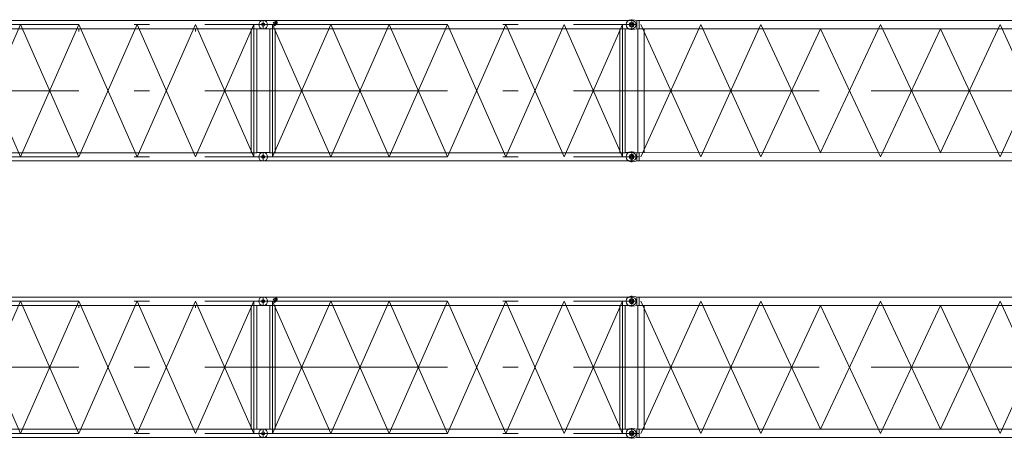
# Model space of a CAD drawing. Extents: x 8365 to 131642, y 1960 to 79602.
# Tile 63 of 121: x 70356 to 86387, y 13815 to 20625. Entities that reach past the tile are written whole.
import ezdxf

# ---------------------------------------------------------------- set-up
doc = ezdxf.new("R2010")
doc.units = 0
doc.header["$LTSCALE"] = 100
doc.header["$MEASUREMENT"] = 0
doc.linetypes.add('CENTER', pattern=[50.5, 30, -9, 2.5, -9])
doc.layers.add('11', color=7, linetype='Continuous')

# ---------------------------------------------------------------- blocks, each defined once
blk = doc.blocks.new('*G3')
at = {"layer": '11', "color": 7, "linetype": 'Continuous', "lineweight": 9}
for p, q in [((80410, 16045), (80240, 16045)), ((80330, 16125), (80310, 16125)), ((80310, 16125), (80330, 16125)), ((80320, 16125), (80320, 15965)), ((80330, 16125), (80422, 16111)), ((80404, 16114), (80404, 16045)), ((80404, 15976), (80404, 16045)), ((80422, 16111), (80430, 16111)), ((80430, 16111), (80442, 16111)), ((80442, 16111), (80442, 16045)), ((80442, 16111), (92219, 16111)), ((80442, 15978), (80442, 16045)), ((80534, 16034), (80534, 16034)), ((92410, 16045), (92091, 16045)), ((92210, 16111), (92199, 16111)), ((92199, 16111), (92199, 16045)), ((92199, 15978), (92199, 16045)), ((92219, 16111), (92210, 16111)), ((92310, 16125), (92219, 16111)), ((92237, 16114), (92237, 16045)), ((92237, 15976), (92237, 16045)), ((92330, 16125), (92310, 16125)), ((92320, 16125), (92320, 15965)), ((80310, 15965), (80330, 15965)), ((80330, 15965), (80310, 15965)), ((80422, 15978), (80330, 15965)), ((80420, 15978), (80420, 13961)), ((80430, 15978), (80422, 15978)), ((80442, 15978), (80430, 15978)), ((80442, 15978), (92199, 15978)), ((80521, 15978), (80521, 13961)), ((92120, 15978), (92120, 13961)), ((92199, 15978), (92210, 15978)), ((92210, 15978), (92219, 15978)), ((92219, 15978), (92310, 15965)), ((92221, 15978), (92221, 13961)), ((92310, 15965), (92330, 15965)), ((80420, 13961), (80420, 14566)), ((80521, 13961), (80521, 14566)), ((92120, 13961), (92120, 14566)), ((92221, 13961), (92221, 14566)), ((80310, 13975), (80330, 13975)), ((80330, 13975), (80310, 13975)), ((80320, 13815), (80320, 13975)), ((80422, 13961), (80330, 13975)), ((80404, 13964), (80404, 13895)), ((80430, 13961), (80422, 13961)), ((80442, 13961), (80430, 13961)), ((92199, 13961), (80442, 13962)), ((80442, 13961), (80442, 13895)), ((92199, 13961), (92210, 13961)), ((92199, 13961), (92199, 13895)), ((92210, 13961), (92219, 13961)), ((92219, 13961), (92310, 13975)), ((92237, 13964), (92237, 13895)), ((92310, 13975), (92330, 13975)), ((92320, 13815), (92320, 13975)), ((80410, 13895), (80242, 13895)), ((80330, 13815), (80310, 13815)), ((80310, 13815), (80330, 13815)), ((80330, 13815), (80422, 13828)), ((80404, 13826), (80404, 13895)), ((92199, 13828), (80404, 13829)), ((80422, 13828), (80430, 13828)), ((80430, 13828), (80442, 13828)), ((80442, 13828), (80442, 13895)), ((92410, 13895), (92091, 13895)), ((92199, 13828), (92199, 13895)), ((92210, 13828), (92199, 13828)), ((92219, 13828), (92210, 13828)), ((92310, 13815), (92219, 13828)), ((92237, 13826), (92237, 13895)), ((92330, 13815), (92310, 13815))]:
    blk.add_line(p, q, dxfattribs=at)
at = {"layer": '11', "color": 7, "linetype": 'CENTER', "lineweight": 9}
for p, q in [((81445, 16045), (80470, 13895)), ((81445, 13895), (80470, 16045)), ((82420, 13895), (81445, 16045)), ((82420, 16045), (81445, 13895)), ((83395, 13962), (82420, 16045)), ((84370, 16045), (83395, 13962)), ((85345, 13962), (84370, 16045)), ((86320, 16045), (85345, 13962)), ((87295, 16045), (86320, 13895)), ((87295, 13895), (86320, 16045)), ((88270, 13895), (87295, 16045)), ((88270, 16045), (87295, 13895)), ((89245, 16045), (88270, 13895)), ((89245, 13895), (88270, 16045)), ((90220, 13895), (89245, 16045)), ((90220, 16045), (89245, 13895)), ((91195, 16045), (90220, 13895)), ((91195, 13895), (90220, 16045)), ((92170, 13895), (91195, 16045)), ((92170, 16045), (91195, 13895)), ((83395, 15978), (82420, 13895)), ((84370, 13895), (83395, 15978)), ((85345, 15978), (84370, 13895)), ((86320, 13895), (85345, 15978)), ((92320, 14970), (80320, 14970)), ((80320, 14970), (92320, 14970))]:
    blk.add_line(p, q, dxfattribs=at)
at = {"layer": '11', "color": 7, "linetype": 'Continuous', "lineweight": 9}
for centre in [(80320, 16045), (80320, 13895)]:
    blk.add_circle(centre, 40, dxfattribs=at)
for centre, radius, start, end in [((80310, 16045), 80, 90, 180), ((80310, 16045), 80, 180, -90), ((84658, 16045), 66, 82.9175, 90.0286), ((92330, 16045), 80, 0, 90), ((92330, 16045), 80, -90, 0), ((80310, 13895), 80, 90, 180), ((92330, 13895), 80, 0, 90), ((80310, 13895), 80, 180, -90), ((83867, 13896), 66.8, -97.0381, -90.0031), ((92330, 13895), 80, -90, 0)]:
    blk.add_arc(centre, radius, start, end, dxfattribs=at)
blk = doc.blocks.new('*G4')
at = {"layer": '11', "color": 7, "linetype": 'Continuous', "lineweight": 9}
for p, q in [((80410, 20545), (80240, 20545)), ((80330, 20625), (80310, 20625)), ((80310, 20625), (80330, 20625)), ((80320, 20625), (80320, 20465)), ((80330, 20625), (80422, 20611)), ((80404, 20614), (80404, 20545)), ((80404, 20476), (80404, 20545)), ((80422, 20611), (80430, 20611)), ((80430, 20611), (80442, 20611)), ((80442, 20611), (80442, 20545)), ((80442, 20611), (92219, 20611)), ((80442, 20478), (80442, 20545)), ((80534, 20534), (80534, 20534)), ((92410, 20545), (92091, 20545)), ((92210, 20611), (92199, 20611)), ((92199, 20611), (92199, 20545)), ((92199, 20478), (92199, 20545)), ((92219, 20611), (92210, 20611)), ((92310, 20625), (92219, 20611)), ((92237, 20614), (92237, 20545)), ((92237, 20476), (92237, 20545)), ((92330, 20625), (92310, 20625)), ((92320, 20625), (92320, 20465)), ((80310, 20465), (80330, 20465)), ((80330, 20465), (80310, 20465)), ((80422, 20478), (80330, 20465)), ((80420, 20478), (80420, 18461)), ((80430, 20478), (80422, 20478)), ((80442, 20478), (80430, 20478)), ((80442, 20478), (92199, 20478)), ((80521, 20478), (80521, 18461)), ((92120, 20478), (92120, 18461)), ((92199, 20478), (92210, 20478)), ((92210, 20478), (92219, 20478)), ((92219, 20478), (92310, 20465)), ((92221, 20478), (92221, 18461)), ((92310, 20465), (92330, 20465)), ((80420, 18461), (80420, 19066)), ((80521, 18461), (80521, 19066)), ((92120, 18461), (92120, 19066)), ((92221, 18461), (92221, 19066)), ((80310, 18475), (80330, 18475)), ((80330, 18475), (80310, 18475)), ((80320, 18315), (80320, 18475)), ((80422, 18461), (80330, 18475)), ((80404, 18464), (80404, 18395)), ((80430, 18461), (80422, 18461)), ((80442, 18461), (80430, 18461)), ((92199, 18461), (80442, 18462)), ((80442, 18461), (80442, 18395)), ((92199, 18461), (92210, 18461)), ((92199, 18461), (92199, 18395)), ((92210, 18461), (92219, 18461)), ((92219, 18461), (92310, 18475)), ((92237, 18464), (92237, 18395)), ((92310, 18475), (92330, 18475)), ((92320, 18315), (92320, 18475)), ((80410, 18395), (80242, 18395)), ((80330, 18315), (80310, 18315)), ((80310, 18315), (80330, 18315)), ((80330, 18315), (80422, 18328)), ((80404, 18326), (80404, 18395)), ((92199, 18328), (80404, 18329)), ((80422, 18328), (80430, 18328)), ((80430, 18328), (80442, 18328)), ((80442, 18328), (80442, 18395)), ((92410, 18395), (92091, 18395)), ((92199, 18328), (92199, 18395)), ((92210, 18328), (92199, 18328)), ((92219, 18328), (92210, 18328)), ((92310, 18315), (92219, 18328)), ((92237, 18326), (92237, 18395)), ((92330, 18315), (92310, 18315))]:
    blk.add_line(p, q, dxfattribs=at)
at = {"layer": '11', "color": 7, "linetype": 'CENTER', "lineweight": 9}
for p, q in [((81445, 20545), (80470, 18395)), ((81445, 18395), (80470, 20545)), ((82420, 18395), (81445, 20545)), ((82420, 20545), (81445, 18395)), ((83395, 18462), (82420, 20545)), ((84370, 20545), (83395, 18462)), ((85345, 18462), (84370, 20545)), ((86320, 20545), (85345, 18462)), ((87295, 20545), (86320, 18395)), ((87295, 18395), (86320, 20545)), ((88270, 18395), (87295, 20545)), ((88270, 20545), (87295, 18395)), ((89245, 20545), (88270, 18395)), ((89245, 18395), (88270, 20545)), ((90220, 18395), (89245, 20545)), ((90220, 20545), (89245, 18395)), ((91195, 20545), (90220, 18395)), ((91195, 18395), (90220, 20545)), ((92170, 18395), (91195, 20545)), ((92170, 20545), (91195, 18395)), ((83395, 20478), (82420, 18395)), ((84370, 18395), (83395, 20478)), ((85345, 20478), (84370, 18395)), ((86320, 18395), (85345, 20478)), ((92320, 19470), (80320, 19470)), ((80320, 19470), (92320, 19470))]:
    blk.add_line(p, q, dxfattribs=at)
at = {"layer": '11', "color": 7, "linetype": 'Continuous', "lineweight": 9}
for centre in [(80320, 20545), (80320, 18395)]:
    blk.add_circle(centre, 40, dxfattribs=at)
for centre, radius, start, end in [((80310, 20545), 80, 90, 180), ((80310, 20545), 80, 180, -90), ((84658, 20545), 66, 82.9175, 90.0286), ((92330, 20545), 80, 0, 90), ((92330, 20545), 80, -90, 0), ((80310, 18395), 80, 90, 180), ((92330, 18395), 80, 0, 90), ((80310, 18395), 80, 180, -90), ((83867, 18396), 66.8, -97.0381, -90.0031), ((92330, 18395), 80, -90, 0)]:
    blk.add_arc(centre, radius, start, end, dxfattribs=at)
blk = doc.blocks.new('*G108')
at = {"layer": '11', "color": 7, "linetype": 'CENTER', "lineweight": 9}
for p, q in [((74393, 16045), (74209, 16045)), ((74248, 16045), (74432, 16045)), ((74320, 15977), (74320, 16112)), ((74320, 15977), (74320, 16112)), ((74320, 16045), (80320, 16045)), ((74403, 16112), (74414, 16112)), ((74472, 16040), (74469, 16050)), ((74470, 16045), (74554, 16075)), ((74470, 13895), (75420, 16045)), ((74470, 13895), (75420, 16045)), ((74470, 16045), (74472, 16040)), ((74470, 16045), (75420, 13895)), ((74470, 16045), (74470, 13895)), ((74523, 16090), (74538, 16048)), ((75420, 16045), (76370, 13895)), ((76370, 16045), (75420, 13895)), ((77320, 16045), (76370, 13895)), ((77320, 13895), (76370, 16045)), ((77320, 16045), (78270, 13895)), ((77320, 16045), (78270, 13895)), ((77320, 13895), (78270, 16045)), ((78270, 13895), (79220, 16045)), ((79220, 13895), (78270, 16045)), ((79220, 16045), (80170, 13895)), ((80170, 16045), (79220, 13895)), ((80170, 16045), (80170, 13895)), ((80238, 16112), (80227, 16112)), ((80249, 16045), (80237, 16045)), ((80320, 15977), (80320, 16112)), ((80320, 15978), (80320, 16111)), ((74409, 15977), (74403, 15977)), ((80232, 15977), (80238, 15977)), ((74320, 14970), (80320, 14970)), ((74320, 14970), (80320, 14970)), ((74320, 13827), (74320, 13962)), ((74320, 13962), (74320, 13827)), ((74409, 13962), (74403, 13962)), ((80238, 13962), (80227, 13962)), ((80320, 13827), (80320, 13962)), ((80320, 13828), (80320, 13961)), ((74393, 13895), (74209, 13895)), ((74320, 13895), (80320, 13895)), ((74403, 13827), (74414, 13827)), ((80393, 13895), (80209, 13895)), ((80232, 13827), (80238, 13827)), ((80249, 13895), (80237, 13895)), ((80320, 13895), (80249, 13895)), ((80432, 13895), (80320, 13895))]:
    blk.add_line(p, q, dxfattribs=at)
at = {"layer": '11', "color": 7, "linetype": 'Continuous', "lineweight": 9}
for p, q in [((74320, 16112), (74315, 16112)), ((74320, 16112), (74325, 16112)), ((74421, 16112), (74320, 16112)), ((74428, 16111), (74421, 16112)), ((74428, 16111), (80213, 16111)), ((74521, 16095), (74482, 16081)), ((74482, 16081), (74482, 16077)), ((74503, 16088), (74506, 16079)), ((74503, 16024), (74542, 16050)), ((74506, 16079), (74541, 16092)), ((74550, 16074), (74547, 16083)), ((80213, 16111), (80220, 16112)), ((80220, 16112), (80320, 16112)), ((80320, 16112), (80315, 16112)), ((80320, 16112), (80325, 16112)), ((74320, 15977), (74315, 15977)), ((74320, 15977), (74325, 15977)), ((74421, 15977), (74320, 15977)), ((74428, 15978), (74421, 15977)), ((74426, 13961), (74426, 15978)), ((74426, 15978), (74515, 15978)), ((80213, 15978), (74428, 15978)), ((74501, 16029), (74503, 16024)), ((74515, 15978), (74515, 13961)), ((75420, 15978), (75342, 15978)), ((75420, 15978), (75498, 15978)), ((77320, 15978), (77242, 15978)), ((77320, 15978), (77398, 15978)), ((79220, 15978), (79142, 15978)), ((79220, 15978), (79298, 15978)), ((79826, 15978), (79776, 15978)), ((80101, 15978), (80051, 15978)), ((80215, 15978), (80126, 15978)), ((80126, 15978), (80126, 13961)), ((80126, 15893), (80126, 15953)), ((80213, 15978), (80220, 15977)), ((80215, 13961), (80215, 15978)), ((80220, 15977), (80320, 15977)), ((80320, 15977), (80315, 15977)), ((80320, 15977), (80325, 15977)), ((80215, 15290), (80215, 15420)), ((80215, 14650), (80215, 14520)), ((74320, 13962), (74315, 13962)), ((74320, 13962), (74325, 13962)), ((74421, 13962), (74320, 13962)), ((74428, 13961), (74421, 13962)), ((74515, 13961), (74426, 13961)), ((74428, 13961), (80213, 13961)), ((74515, 14106), (74515, 13961)), ((74515, 13961), (74548, 13961)), ((74676, 13961), (74664, 13961)), ((76370, 13961), (76292, 13961)), ((76370, 13961), (76448, 13961)), ((76576, 13961), (76564, 13961)), ((78270, 13961), (78192, 13961)), ((78270, 13961), (78348, 13961)), ((78476, 13961), (78464, 13961)), ((80126, 13961), (80092, 13961)), ((80126, 14106), (80126, 13961)), ((80126, 13961), (80215, 13961)), ((80213, 13961), (80220, 13962)), ((80220, 13962), (80320, 13962)), ((80320, 13962), (80315, 13962)), ((80320, 13962), (80325, 13962)), ((74320, 13827), (74315, 13827)), ((74320, 13827), (74325, 13827)), ((74421, 13827), (74320, 13827)), ((74428, 13828), (74421, 13827)), ((80213, 13828), (74428, 13828)), ((80213, 13828), (80220, 13827)), ((80220, 13827), (80320, 13827)), ((80320, 13827), (80315, 13827)), ((80320, 13827), (80325, 13827))]:
    blk.add_line(p, q, dxfattribs=at)
blk.add_lwpolyline([(74482, 16077), (74488, 16075), (74492, 16072), (74497, 16067), (74500, 16063), (74503, 16057), (74505, 16052), (74505, 16046), (74505, 16040), (74504, 16034), (74501, 16029)], dxfattribs=at)
for centre, radius in [((74320, 16045), 25), ((74531, 16067), 10), ((80320, 16045), 25), ((74320, 13895), 25), ((80320, 13895), 25)]:
    blk.add_circle(centre, radius, dxfattribs=at)
for centre, radius, start, end in [((74315, 16045), 67.5, 90, 180), ((74315, 16045), 67.5, 180, -90), ((74528, 16076), 20, 19.9425, 109.9254), ((74531, 16067), 20, -57.199, 19.9122), ((80325, 16045), 67.5, 0, 90), ((80325, 16045), 67.5, 82.4369, 90.0021), ((80325, 16045), 67.5, -90, 0), ((80325, 16045), 67.5, -90, -82.4352), ((74315, 13895), 67.5, 90, 180), ((80325, 13895), 67.5, 0, 90), ((80325, 13895), 67.5, 82.4366, 90.0021), ((74315, 13895), 67.5, 180, -90), ((80325, 13895), 67.5, -90, 0), ((80325, 13895), 67.5, -90, -82.4355)]:
    blk.add_arc(centre, radius, start, end, dxfattribs=at)
blk = doc.blocks.new('*G109')
at = {"layer": '11', "color": 7, "linetype": 'CENTER', "lineweight": 9}
for p, q in [((68393, 16045), (68209, 16045)), ((68248, 16045), (68432, 16045)), ((68320, 15977), (68320, 16112)), ((68320, 15977), (68320, 16112)), ((68320, 16045), (74320, 16045)), ((68403, 16112), (68414, 16112)), ((68472, 16040), (68469, 16050)), ((68470, 16045), (68554, 16075)), ((68470, 13895), (69420, 16045)), ((68470, 13895), (69420, 16045)), ((68470, 16045), (68472, 16040)), ((68470, 16045), (69420, 13895)), ((68470, 16045), (68470, 13895)), ((68523, 16090), (68538, 16048)), ((69420, 16045), (70370, 13895)), ((69420, 16045), (70370, 13895)), ((70370, 16045), (69420, 13895)), ((71320, 16045), (70370, 13895)), ((71320, 13895), (70370, 16045)), ((71320, 16045), (72270, 13895)), ((71320, 16045), (72270, 13895)), ((71320, 13895), (72270, 16045)), ((72270, 13895), (73220, 16045)), ((73220, 13895), (72270, 16045)), ((73220, 16045), (74170, 13895)), ((74170, 16045), (73220, 13895)), ((74170, 16045), (74170, 13895)), ((74238, 16112), (74227, 16112)), ((74249, 16045), (74237, 16045)), ((74320, 15977), (74320, 16112)), ((74320, 15978), (74320, 16111)), ((68409, 15977), (68403, 15977)), ((74232, 15977), (74238, 15977)), ((68320, 14970), (74320, 14970)), ((68320, 14970), (74320, 14970)), ((68320, 13827), (68320, 13962)), ((68320, 13962), (68320, 13827)), ((68409, 13962), (68403, 13962)), ((74238, 13962), (74227, 13962)), ((74320, 13827), (74320, 13962)), ((74320, 13828), (74320, 13961)), ((68393, 13895), (68209, 13895)), ((68320, 13895), (74320, 13895)), ((68403, 13827), (68414, 13827)), ((74393, 13895), (74209, 13895)), ((74232, 13827), (74238, 13827)), ((74249, 13895), (74237, 13895)), ((74320, 13895), (74249, 13895)), ((74432, 13895), (74320, 13895))]:
    blk.add_line(p, q, dxfattribs=at)
at = {"layer": '11', "color": 7, "linetype": 'Continuous', "lineweight": 9}
for p, q in [((68320, 16112), (68315, 16112)), ((68320, 16112), (68325, 16112)), ((68421, 16112), (68320, 16112)), ((68428, 16111), (68421, 16112)), ((68428, 16111), (74213, 16111)), ((68521, 16095), (68482, 16081)), ((68482, 16081), (68482, 16077)), ((68503, 16088), (68506, 16079)), ((68503, 16024), (68542, 16050)), ((68506, 16079), (68541, 16092)), ((68550, 16074), (68547, 16083)), ((74213, 16111), (74220, 16112)), ((74220, 16112), (74320, 16112)), ((74320, 16112), (74315, 16112)), ((74320, 16112), (74325, 16112)), ((68320, 15977), (68315, 15977)), ((68320, 15977), (68325, 15977)), ((68421, 15977), (68320, 15977)), ((68428, 15978), (68421, 15977)), ((68426, 13961), (68426, 15978)), ((68426, 15978), (68515, 15978)), ((74213, 15978), (68428, 15978)), ((68501, 16029), (68503, 16024)), ((68515, 15978), (68515, 13961)), ((69420, 15978), (69342, 15978)), ((69420, 15935), (69420, 15978)), ((69420, 15978), (69498, 15978)), ((69420, 15935), (69420, 15978)), ((71320, 15978), (71242, 15978)), ((71320, 15935), (71320, 15978)), ((71320, 15935), (71320, 15978)), ((71320, 15978), (71398, 15978)), ((73220, 15978), (73142, 15978)), ((73220, 15935), (73220, 15978)), ((73220, 15935), (73220, 15978)), ((73220, 15978), (73298, 15978)), ((73826, 15978), (73776, 15978)), ((74101, 15978), (74051, 15978)), ((74215, 15978), (74126, 15978)), ((74126, 15978), (74126, 13961)), ((74126, 15893), (74126, 15953)), ((74213, 15978), (74220, 15977)), ((74215, 13961), (74215, 15978)), ((74220, 15977), (74320, 15977)), ((74320, 15977), (74315, 15977)), ((74320, 15977), (74325, 15977)), ((74215, 15290), (74215, 15420)), ((74215, 14650), (74215, 14520)), ((68320, 13962), (68315, 13962)), ((68320, 13962), (68325, 13962)), ((68421, 13962), (68320, 13962)), ((68428, 13961), (68421, 13962)), ((68515, 13961), (68426, 13961)), ((68428, 13961), (74213, 13961)), ((68515, 14106), (68515, 13961)), ((68515, 13961), (68548, 13961)), ((68676, 13961), (68664, 13961)), ((70370, 13961), (70292, 13961)), ((70370, 13961), (70448, 13961)), ((70576, 13961), (70564, 13961)), ((72270, 13961), (72192, 13961)), ((72270, 13961), (72348, 13961)), ((72476, 13961), (72464, 13961)), ((74126, 13961), (74092, 13961)), ((74126, 14106), (74126, 13961)), ((74126, 13961), (74215, 13961)), ((74213, 13961), (74220, 13962)), ((74220, 13962), (74320, 13962)), ((74320, 13962), (74315, 13962)), ((74320, 13962), (74325, 13962)), ((68320, 13827), (68315, 13827)), ((68320, 13827), (68325, 13827)), ((68421, 13827), (68320, 13827)), ((68428, 13828), (68421, 13827)), ((74213, 13828), (68428, 13828)), ((74213, 13828), (74220, 13827)), ((74220, 13827), (74320, 13827)), ((74320, 13827), (74315, 13827)), ((74320, 13827), (74325, 13827))]:
    blk.add_line(p, q, dxfattribs=at)
blk.add_lwpolyline([(68482, 16077), (68488, 16075), (68492, 16072), (68497, 16067), (68500, 16063), (68503, 16057), (68505, 16052), (68505, 16046), (68505, 16040), (68504, 16034), (68501, 16029)], dxfattribs=at)
for centre, radius in [((68320, 16045), 25), ((68531, 16067), 10), ((74320, 16045), 25), ((68320, 13895), 25), ((74320, 13895), 25)]:
    blk.add_circle(centre, radius, dxfattribs=at)
for centre, radius, start, end in [((68315, 16045), 67.5, 90, 180), ((68315, 16045), 67.5, 180, -90), ((68528, 16076), 20, 19.9425, 109.9254), ((68531, 16067), 20, -57.199, 19.9122), ((74325, 16045), 67.5, 0, 90), ((74325, 16045), 67.5, 82.4369, 90.0021), ((74325, 16045), 67.5, -90, 0), ((74325, 16045), 67.5, -90, -82.4352), ((68315, 13895), 67.5, 90, 180), ((74325, 13895), 67.5, 0, 90), ((74325, 13895), 67.5, 82.4366, 90.0021), ((68315, 13895), 67.5, 180, -90), ((74325, 13895), 67.5, -90, 0), ((74325, 13895), 67.5, -90, -82.4355)]:
    blk.add_arc(centre, radius, start, end, dxfattribs=at)
blk = doc.blocks.new('*G110')
at = {"layer": '11', "color": 7, "linetype": 'CENTER', "lineweight": 9}
for p, q in [((74393, 20545), (74209, 20545)), ((74248, 20545), (74432, 20545)), ((74320, 20477), (74320, 20612)), ((74320, 20477), (74320, 20612)), ((74320, 20545), (80320, 20545)), ((74403, 20612), (74414, 20612)), ((74472, 20540), (74469, 20550)), ((74470, 20545), (74554, 20575)), ((74470, 18395), (75420, 20545)), ((74470, 18395), (75420, 20545)), ((74470, 20545), (74472, 20540)), ((74470, 20545), (75420, 18395)), ((74470, 20545), (74470, 18395)), ((74523, 20590), (74538, 20548)), ((75420, 20545), (76370, 18395)), ((76370, 20545), (75420, 18395)), ((77320, 20545), (76370, 18395)), ((77320, 18395), (76370, 20545)), ((77320, 20545), (78270, 18395)), ((77320, 20545), (78270, 18395)), ((77320, 18395), (78270, 20545)), ((78270, 18395), (79220, 20545)), ((79220, 18395), (78270, 20545)), ((79220, 20545), (80170, 18395)), ((80170, 20545), (79220, 18395)), ((80170, 20545), (80170, 18395)), ((80238, 20612), (80227, 20612)), ((80249, 20545), (80237, 20545)), ((80320, 20477), (80320, 20612)), ((80320, 20478), (80320, 20611)), ((74409, 20477), (74403, 20477)), ((80232, 20477), (80238, 20477)), ((74320, 19470), (80320, 19470)), ((74320, 19470), (80320, 19470)), ((74320, 18327), (74320, 18462)), ((74320, 18462), (74320, 18327)), ((74409, 18462), (74403, 18462)), ((80238, 18462), (80227, 18462)), ((80320, 18327), (80320, 18462)), ((80320, 18328), (80320, 18461)), ((74393, 18395), (74209, 18395)), ((74320, 18395), (80320, 18395)), ((74403, 18327), (74414, 18327)), ((80393, 18395), (80209, 18395)), ((80232, 18327), (80238, 18327)), ((80249, 18395), (80237, 18395)), ((80320, 18395), (80249, 18395)), ((80432, 18395), (80320, 18395))]:
    blk.add_line(p, q, dxfattribs=at)
at = {"layer": '11', "color": 7, "linetype": 'Continuous', "lineweight": 9}
for p, q in [((74320, 20612), (74315, 20612)), ((74320, 20612), (74325, 20612)), ((74421, 20612), (74320, 20612)), ((74428, 20611), (74421, 20612)), ((74428, 20611), (80213, 20611)), ((74521, 20595), (74482, 20581)), ((74482, 20581), (74482, 20577)), ((74501, 20529), (74503, 20525)), ((74503, 20588), (74506, 20579)), ((74503, 20525), (74542, 20550)), ((74506, 20579), (74541, 20592)), ((74550, 20574), (74547, 20583)), ((80213, 20611), (80220, 20612)), ((80220, 20612), (80320, 20612)), ((80320, 20612), (80315, 20612)), ((80320, 20612), (80325, 20612)), ((74320, 20477), (74315, 20477)), ((74320, 20477), (74325, 20477)), ((74421, 20477), (74320, 20477)), ((74428, 20478), (74421, 20477)), ((74426, 18461), (74426, 20478)), ((74426, 20478), (74515, 20478)), ((80213, 20478), (74428, 20478)), ((74515, 20478), (74515, 18461)), ((75420, 20478), (75342, 20478)), ((75420, 20478), (75498, 20478)), ((77320, 20478), (77242, 20478)), ((77320, 20478), (77398, 20478)), ((79220, 20478), (79142, 20478)), ((79220, 20478), (79298, 20478)), ((79826, 20478), (79776, 20478)), ((80101, 20478), (80051, 20478)), ((80215, 20478), (80126, 20478)), ((80126, 20478), (80126, 18461)), ((80126, 20393), (80126, 20453)), ((80213, 20478), (80220, 20477)), ((80215, 18461), (80215, 20478)), ((80220, 20477), (80320, 20477)), ((80320, 20477), (80315, 20477)), ((80320, 20477), (80325, 20477)), ((80215, 19790), (80215, 19920)), ((80215, 19150), (80215, 19020)), ((74515, 18606), (74515, 18461)), ((80126, 18606), (80126, 18461)), ((74320, 18462), (74315, 18462)), ((74320, 18462), (74325, 18462)), ((74421, 18462), (74320, 18462)), ((74428, 18461), (74421, 18462)), ((74515, 18461), (74426, 18461)), ((74428, 18461), (80213, 18461)), ((74515, 18461), (74548, 18461)), ((74676, 18461), (74664, 18461)), ((76370, 18461), (76292, 18461)), ((76370, 18461), (76448, 18461)), ((76576, 18461), (76564, 18461)), ((78270, 18461), (78192, 18461)), ((78270, 18461), (78348, 18461)), ((78476, 18461), (78464, 18461)), ((80126, 18461), (80092, 18461)), ((80126, 18461), (80215, 18461)), ((80213, 18461), (80220, 18462)), ((80220, 18462), (80320, 18462)), ((80320, 18462), (80315, 18462)), ((80320, 18462), (80325, 18462)), ((74320, 18327), (74315, 18327)), ((74320, 18327), (74325, 18327)), ((74421, 18327), (74320, 18327)), ((74428, 18328), (74421, 18327)), ((80213, 18328), (74428, 18328)), ((80213, 18328), (80220, 18327)), ((80220, 18327), (80320, 18327)), ((80320, 18327), (80315, 18327)), ((80320, 18327), (80325, 18327))]:
    blk.add_line(p, q, dxfattribs=at)
blk.add_lwpolyline([(74482, 20577), (74488, 20575), (74492, 20572), (74497, 20567), (74500, 20563), (74503, 20557), (74505, 20552), (74505, 20546), (74505, 20540), (74504, 20534), (74501, 20529)], dxfattribs=at)
for centre, radius in [((74320, 20545), 25), ((74531, 20567), 10), ((80320, 20545), 25), ((74320, 18395), 25), ((80320, 18395), 25)]:
    blk.add_circle(centre, radius, dxfattribs=at)
for centre, radius, start, end in [((74315, 20545), 67.5, 90, 180), ((74315, 20545), 67.5, 180, -90), ((74528, 20576), 20, 19.9425, 109.9254), ((74531, 20567), 20, -57.199, 19.9122), ((80325, 20545), 67.5, 0, 90), ((80325, 20545), 67.5, 82.4369, 90.0021), ((80325, 20545), 67.5, -90, 0), ((80325, 20545), 67.5, -90, -82.4352), ((74315, 18395), 67.5, 90, 180), ((80325, 18395), 67.5, 0, 90), ((80325, 18395), 67.5, 82.4366, 90.0021), ((74315, 18395), 67.5, 180, -90), ((80325, 18395), 67.5, -90, 0), ((80325, 18395), 67.5, -90, -82.4355)]:
    blk.add_arc(centre, radius, start, end, dxfattribs=at)
blk = doc.blocks.new('*G111')
at = {"layer": '11', "color": 7, "linetype": 'CENTER', "lineweight": 9}
for p, q in [((68393, 20545), (68209, 20545)), ((68248, 20545), (68432, 20545)), ((68320, 20477), (68320, 20612)), ((68320, 20477), (68320, 20612)), ((68320, 20545), (74320, 20545)), ((68403, 20612), (68414, 20612)), ((68472, 20540), (68469, 20550)), ((68470, 20545), (68554, 20575)), ((68470, 18395), (69420, 20545)), ((68470, 18395), (69420, 20545)), ((68470, 20545), (68472, 20540)), ((68470, 20545), (69420, 18395)), ((68470, 20545), (68470, 18395)), ((68523, 20590), (68538, 20548)), ((69420, 20545), (70370, 18395)), ((69420, 20545), (70370, 18395)), ((70370, 20545), (69420, 18395)), ((71320, 20545), (70370, 18395)), ((71320, 18395), (70370, 20545)), ((71320, 20545), (72270, 18395)), ((71320, 20545), (72270, 18395)), ((71320, 18395), (72270, 20545)), ((72270, 18395), (73220, 20545)), ((73220, 18395), (72270, 20545)), ((73220, 20545), (74170, 18395)), ((74170, 20545), (73220, 18395)), ((74170, 20545), (74170, 18395)), ((74238, 20612), (74227, 20612)), ((74249, 20545), (74237, 20545)), ((74320, 20477), (74320, 20612)), ((74320, 20478), (74320, 20611)), ((68409, 20477), (68403, 20477)), ((74232, 20477), (74238, 20477)), ((68320, 19470), (74320, 19470)), ((68320, 19470), (74320, 19470)), ((68320, 18327), (68320, 18462)), ((68320, 18462), (68320, 18327)), ((68409, 18462), (68403, 18462)), ((74238, 18462), (74227, 18462)), ((74320, 18327), (74320, 18462)), ((74320, 18328), (74320, 18461)), ((68393, 18395), (68209, 18395)), ((68320, 18395), (74320, 18395)), ((68403, 18327), (68414, 18327)), ((74393, 18395), (74209, 18395)), ((74232, 18327), (74238, 18327)), ((74249, 18395), (74237, 18395)), ((74320, 18395), (74249, 18395)), ((74432, 18395), (74320, 18395))]:
    blk.add_line(p, q, dxfattribs=at)
at = {"layer": '11', "color": 7, "linetype": 'Continuous', "lineweight": 9}
for p, q in [((68320, 20612), (68315, 20612)), ((68320, 20612), (68325, 20612)), ((68421, 20612), (68320, 20612)), ((68428, 20611), (68421, 20612)), ((68428, 20611), (74213, 20611)), ((68521, 20595), (68482, 20581)), ((68482, 20581), (68482, 20577)), ((68501, 20529), (68503, 20525)), ((68503, 20588), (68506, 20579)), ((68503, 20525), (68542, 20550)), ((68506, 20579), (68541, 20592)), ((68550, 20574), (68547, 20583)), ((74213, 20611), (74220, 20612)), ((74220, 20612), (74320, 20612)), ((74320, 20612), (74315, 20612)), ((74320, 20612), (74325, 20612)), ((68320, 20477), (68315, 20477)), ((68320, 20477), (68325, 20477)), ((68421, 20477), (68320, 20477)), ((68428, 20478), (68421, 20477)), ((68426, 18461), (68426, 20478)), ((68426, 20478), (68515, 20478)), ((74213, 20478), (68428, 20478)), ((68515, 20478), (68515, 18461)), ((69420, 20478), (69342, 20478)), ((69420, 20435), (69420, 20478)), ((69420, 20478), (69498, 20478)), ((69420, 20435), (69420, 20478)), ((71320, 20478), (71242, 20478)), ((71320, 20435), (71320, 20478)), ((71320, 20435), (71320, 20478)), ((71320, 20478), (71398, 20478)), ((73220, 20478), (73142, 20478)), ((73220, 20435), (73220, 20478)), ((73220, 20435), (73220, 20478)), ((73220, 20478), (73298, 20478)), ((73826, 20478), (73776, 20478)), ((74101, 20478), (74051, 20478)), ((74215, 20478), (74126, 20478)), ((74126, 20478), (74126, 18461)), ((74126, 20393), (74126, 20453)), ((74213, 20478), (74220, 20477)), ((74215, 18461), (74215, 20478)), ((74220, 20477), (74320, 20477)), ((74320, 20477), (74315, 20477)), ((74320, 20477), (74325, 20477)), ((74215, 19790), (74215, 19920)), ((74215, 19150), (74215, 19020)), ((68515, 18606), (68515, 18461)), ((74126, 18606), (74126, 18461)), ((68320, 18462), (68315, 18462)), ((68320, 18462), (68325, 18462)), ((68421, 18462), (68320, 18462)), ((68428, 18461), (68421, 18462)), ((68515, 18461), (68426, 18461)), ((68428, 18461), (74213, 18461)), ((68515, 18461), (68548, 18461)), ((68676, 18461), (68664, 18461)), ((70370, 18461), (70292, 18461)), ((70370, 18461), (70448, 18461)), ((70576, 18461), (70564, 18461)), ((72270, 18461), (72192, 18461)), ((72270, 18461), (72348, 18461)), ((72476, 18461), (72464, 18461)), ((74126, 18461), (74092, 18461)), ((74126, 18461), (74215, 18461)), ((74213, 18461), (74220, 18462)), ((74220, 18462), (74320, 18462)), ((74320, 18462), (74315, 18462)), ((74320, 18462), (74325, 18462)), ((68320, 18327), (68315, 18327)), ((68320, 18327), (68325, 18327)), ((68421, 18327), (68320, 18327)), ((68428, 18328), (68421, 18327)), ((74213, 18328), (68428, 18328)), ((74213, 18328), (74220, 18327)), ((74220, 18327), (74320, 18327)), ((74320, 18327), (74315, 18327)), ((74320, 18327), (74325, 18327))]:
    blk.add_line(p, q, dxfattribs=at)
blk.add_lwpolyline([(68482, 20577), (68488, 20575), (68492, 20572), (68497, 20567), (68500, 20563), (68503, 20557), (68505, 20552), (68505, 20546), (68505, 20540), (68504, 20534), (68501, 20529)], dxfattribs=at)
for centre, radius in [((68320, 20545), 25), ((68531, 20567), 10), ((74320, 20545), 25), ((68320, 18395), 25), ((74320, 18395), 25)]:
    blk.add_circle(centre, radius, dxfattribs=at)
for centre, radius, start, end in [((68315, 20545), 67.5, 90, 180), ((68315, 20545), 67.5, 180, -90), ((68528, 20576), 20, 19.9425, 109.9254), ((68531, 20567), 20, -57.199, 19.9122), ((74325, 20545), 67.5, 0, 90), ((74325, 20545), 67.5, 82.4369, 90.0021), ((74325, 20545), 67.5, -90, 0), ((74325, 20545), 67.5, -90, -82.4352), ((68315, 18395), 67.5, 90, 180), ((74325, 18395), 67.5, 0, 90), ((74325, 18395), 67.5, 82.4366, 90.0021), ((68315, 18395), 67.5, 180, -90), ((74325, 18395), 67.5, -90, 0), ((74325, 18395), 67.5, -90, -82.4355)]:
    blk.add_arc(centre, radius, start, end, dxfattribs=at)

msp = doc.modelspace()

# ---------------------------------------------------------------- block references
at = {"color": 7, "linetype": 'Continuous', "lineweight": 9}
for name in ['*G111', '*G110', '*G4', '*G109', '*G108', '*G3']:
    msp.add_blockref(name, (0, 0), dxfattribs=at)

doc.saveas('drawing.dxf')
